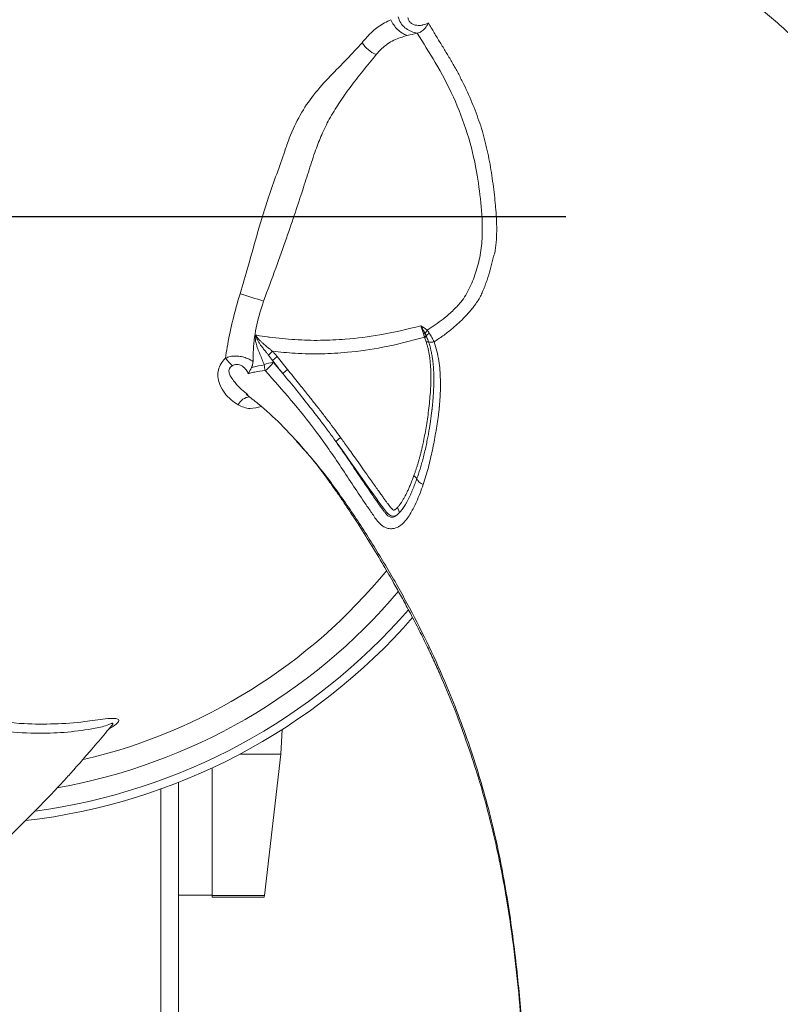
# Model space of a CAD drawing. Header units: millimetres. Extents: x 0 to 420, y 0 to 297.
# Tile 4 of 8: x 212 to 246, y 106 to 150. Entities that reach past the tile are written whole.
import ezdxf

# ---------------------------------------------------------------- set-up
doc = ezdxf.new("R2010")
doc.units = ezdxf.units.MM
doc.layers.add('AM_BOR', color=7, linetype='Continuous')

# ---------------------------------------------------------------- blocks, each defined once
blk = doc.blocks.new('SW_CENTERMARKSYMBOL_0')
at = {"layer": 'AM_BOR', "color": 0}
blk.add_line((1, 0), (27.35, 0), dxfattribs=at)

msp = doc.modelspace()

# ---------------------------------------------------------------- linework, layer by layer
at = {"color": 7, "linetype": 'Continuous', "lineweight": 15}
for p, q in [((229.793, 149.429), (229.81, 149.433)), ((230.084, 135.965), (230.154, 135.971)), ((230.114, 135.865), (230.202, 135.866)), ((230.197, 135.614), (230.127, 135.822)), ((230.127, 135.822), (230.226, 135.814)), ((230.197, 135.614), (230.306, 135.604)), ((223.31, 135.19), (223.138, 135.012)), ((223.517, 134.96), (223.989, 134.373)), ((223.309, 134.777), (223.343, 134.694)), ((223.343, 134.694), (223.782, 134.189)), ((223.989, 134.373), (223.782, 134.189)), ((222.161, 133.286), (222.216, 133.24)), ((224.409, 131.157), (224.474, 131.089)), ((224.473, 131.09), (224.539, 131.012)), ((226.363, 131.327), (226.15, 131.151)), ((229.654, 129.629), (229.785, 129.488)), ((228.918, 128.192), (229.011, 127.968)), ((223.695, 117.145), (223.752, 118.249)), ((223.695, 117.145), (221.856, 117.145)), ((222.954, 110.818), (223.695, 117.145)), ((220.61, 116.526), (220.61, 110.818)), ((219.11, 91.231), (219.11, 115.882)), ((219.11, 110.831), (220.61, 110.831)), ((222.954, 110.818), (220.61, 110.818)), ((220.61, 110.818), (220.61, 110.731)), ((220.61, 110.731), (222.936, 110.731))]:
    msp.add_line(p, q, dxfattribs=at)
at = {"color": 8, "linetype": 'Continuous', "lineweight": 15}
msp.add_line((218.31, 91.231), (218.31, 115.581), dxfattribs=at)
at = {"color": 7, "linetype": 'Continuous', "lineweight": 15, "flags": 128}
msp.add_lwpolyline([(223.517, 134.96), (223.413, 134.869), (223.309, 134.777)], dxfattribs=at)
at = {"color": 7, "linetype": 'Continuous', "lineweight": 15}
for centre, radius, start, end in [((209.11, 141.231), 81.1, 135.10597, 134.89403), ((209.11, 141.231), 69.6, 135.12348, 134.87652), ((209.11, 141.231), 69, 135.12456, 134.87544), ((228.631, 149.894), 1.574, 214.1695, 244.48), ((238.446, 189.503), 54.331, 252.2261, 253.3918), ((230.729, 135.752), 0.616, 141.8898, 159.1023), ((230.847, 135.391), 0.801, 129.764, 143.5824), ((230.414, 136.039), 0.448, 256.048, 287.9199), ((223.367, 136.479), 2.685, 216.5434, 226.2125), ((223.485, 133.47), 1.232, 96.6607, 116.1437), ((224.441, 134.713), 1.504, 185.2126, 194.8273), ((222.414, 135.241), 1.078, 302.0851, 329.4954), ((230.169, 129.612), 0.404, 197.8504, 255.378), ((209.11, 141.231), 25, 283.2405, 320.6215), ((209.11, 141.231), 26.001, 280.0998, 319.7782), ((209.11, 141.231), 26.877, 277.6494, 319.0398), ((209.11, 141.231), 27.25, 276.6488, 318.7362)]:
    msp.add_arc(centre, radius, start, end, dxfattribs=at)
at = {"color": 8, "linetype": 'Continuous', "lineweight": 15}
msp.add_arc((222.316, 132.547), 0.593, 92.1948, 155.7955, dxfattribs=at)
at = {"color": 7, "linetype": 'Continuous', "lineweight": 15}
msp.add_ellipse((223.076, 114.731), major_axis=(0.14, 4), ratio=0.017444, start_param=3.142202, end_param=3.351642, dxfattribs=at)
for points, knots in [([(242.244, 195.225), (242.231, 195.232), (241.907, 195.399), (241.217, 195.74), (239.876, 196.381), (238.181, 197.128), (236.195, 197.907), (234.408, 198.5), (232.862, 198.933), (231.571, 199.234), (230.331, 199.47), (229.089, 199.655), (227.787, 199.801), (226.379, 199.906), (224.825, 199.965), (223.105, 199.963), (221.363, 199.893), (219.733, 199.769), (218.345, 199.625), (217.188, 199.477), (216.241, 199.337), (215.456, 199.209), (214.697, 199.073), (213.858, 198.909), (212.892, 198.699), (211.84, 198.444), (210.735, 198.145), (209.437, 197.752), (207.949, 197.239), (206.325, 196.587), (204.756, 195.869), (203.302, 195.125), (202.114, 194.456), (201.189, 193.897), (200.527, 193.479), (200.002, 193.136), (199.57, 192.844), (199.159, 192.561), (198.731, 192.258), (198.258, 191.915), (197.719, 191.513), (197.07, 191.01), (196.305, 190.392), (195.508, 189.714), (194.7, 188.99), (193.947, 188.281), (193.255, 187.594), (192.675, 186.99), (192.181, 186.457), (191.775, 186.004), (191.413, 185.588), (191.083, 185.199), (190.746, 184.793), (190.407, 184.374), (190.055, 183.928), (189.626, 183.366), (189.095, 182.64), (188.461, 181.719), (187.777, 180.654), (187.103, 179.51), (186.49, 178.368), (185.968, 177.305), (185.516, 176.306), (185.129, 175.376), (184.786, 174.484), (184.475, 173.61), (184.179, 172.703), (183.828, 171.52), (183.441, 170.02), (183.077, 168.236), (182.811, 166.448), (182.649, 164.716), (182.583, 163.01), (182.61, 161.261), (182.725, 159.555), (182.908, 157.951), (183.133, 156.464), (183.412, 154.961), (183.767, 153.331), (184.207, 151.602), (184.611, 150.226), (184.925, 149.239), (185.139, 148.589), (185.401, 147.828), (185.643, 147.146), (185.803, 146.721), (185.852, 146.591)], [0, 0, 0, 0, 0.000462, 0.010942, 0.02316, 0.045156, 0.066619, 0.087311, 0.101809, 0.114946, 0.127238, 0.139826, 0.15279, 0.166784, 0.182425, 0.199763, 0.218776, 0.235141, 0.249239, 0.261005, 0.270466, 0.278176, 0.285086, 0.29382, 0.304105, 0.315086, 0.326697, 0.338932, 0.356364, 0.374701, 0.392444, 0.409217, 0.424872, 0.434422, 0.442601, 0.449055, 0.453861, 0.458796, 0.464571, 0.470164, 0.476961, 0.485491, 0.4957, 0.507568, 0.51812, 0.529557, 0.539871, 0.5486, 0.555749, 0.562586, 0.567627, 0.572891, 0.578451, 0.584018, 0.58962, 0.596138, 0.606059, 0.617743, 0.631104, 0.645687, 0.659277, 0.671589, 0.682681, 0.693493, 0.702994, 0.712533, 0.722467, 0.732826, 0.751138, 0.771014, 0.790117, 0.808178, 0.826121, 0.844461, 0.863951, 0.88057, 0.895643, 0.911252, 0.92822, 0.947152, 0.965837, 0.971674, 0.978346, 0.986407, 0.995832, 1, 1, 1, 1]), ([(239.303, 85.538), (239.316, 85.547), (239.622, 85.743), (240.263, 86.171), (241.488, 87.012), (242.982, 88.106), (244.65, 89.436), (246.057, 90.687), (247.205, 91.809), (248.112, 92.777), (248.936, 93.733), (249.717, 94.715), (250.495, 95.771), (251.29, 96.937), (252.118, 98.254), (252.976, 99.745), (253.786, 101.288), (254.494, 102.761), (255.063, 104.035), (255.513, 105.112), (255.866, 106.001), (256.147, 106.746), (256.409, 107.471), (256.687, 108.28), (256.988, 109.221), (257.293, 110.259), (257.587, 111.366), (257.896, 112.686), (258.195, 114.232), (258.442, 115.965), (258.606, 117.682), (258.688, 119.313), (258.702, 120.676), (258.681, 121.757), (258.65, 122.539), (258.615, 123.166), (258.579, 123.686), (258.539, 124.183), (258.491, 124.706), (258.43, 125.286), (258.351, 125.954), (258.24, 126.768), (258.087, 127.739), (257.899, 128.769), (257.676, 129.831), (257.438, 130.837), (257.189, 131.779), (256.956, 132.584), (256.742, 133.278), (256.552, 133.857), (256.373, 134.378), (256.201, 134.858), (256.018, 135.354), (255.825, 135.856), (255.614, 136.384), (255.342, 137.036), (254.979, 137.859), (254.499, 138.869), (253.918, 139.994), (253.264, 141.149), (252.582, 142.251), (251.922, 143.235), (251.283, 144.126), (250.672, 144.926), (250.07, 145.669), (249.468, 146.375), (248.831, 147.085), (247.983, 147.981), (246.877, 149.065), (245.514, 150.274), (244.098, 151.397), (242.679, 152.404), (241.235, 153.314), (239.707, 154.166), (238.172, 154.918), (236.691, 155.562), (235.291, 156.111), (233.85, 156.621), (232.26, 157.128), (230.543, 157.611), (229.149, 157.949), (228.138, 158.171), (227.468, 158.311), (226.678, 158.465), (225.966, 158.596), (225.518, 158.67), (225.381, 158.692)], [0, 0, 0, 0, 0.000462, 0.010941, 0.023159, 0.045156, 0.066618, 0.08731, 0.101809, 0.114945, 0.127237, 0.139825, 0.15279, 0.166784, 0.182424, 0.199762, 0.218776, 0.235141, 0.249238, 0.261004, 0.270465, 0.278175, 0.285086, 0.29382, 0.304105, 0.315085, 0.326696, 0.338932, 0.356364, 0.3747, 0.392444, 0.409216, 0.424872, 0.434421, 0.442601, 0.449054, 0.45386, 0.458796, 0.46457, 0.470164, 0.476961, 0.48549, 0.4957, 0.507568, 0.51812, 0.529557, 0.539871, 0.5486, 0.555749, 0.562586, 0.567626, 0.572891, 0.57845, 0.584018, 0.58962, 0.596138, 0.606059, 0.617742, 0.631104, 0.645687, 0.659277, 0.671588, 0.682681, 0.693493, 0.702994, 0.712533, 0.722467, 0.732826, 0.751138, 0.771014, 0.790117, 0.808177, 0.826121, 0.844461, 0.863951, 0.88057, 0.895643, 0.911252, 0.92822, 0.947151, 0.965837, 0.971674, 0.978346, 0.986407, 0.995832, 1, 1, 1, 1]), ([(227.329, 149.01), (227.4, 149.092), (227.635, 149.363), (228.051, 149.764), (228.428, 149.947), (228.619, 150.039)], [0, 0, 0, 0, 0.1761417, 0.5836866, 1, 1, 1, 1]), ([(229.35, 149.333), (229.195, 149.385), (229.047, 149.477), (228.795, 149.721), (228.691, 149.873), (228.619, 150.039)], [0, 0, 0, 0, 0.5, 0.5, 1, 1, 1, 1]), ([(229.81, 149.433), (229.783, 149.437), (229.668, 149.455), (229.47, 149.523), (229.237, 149.677), (229.047, 149.892), (228.978, 150.072), (228.943, 150.161)], [0, 0, 0, 0, 0.066707, 0.291954, 0.517984, 0.763908, 1, 1, 1, 1]), ([(229.377, 150.137), (229.389, 150.092), (229.413, 150.002), (229.507, 149.891), (229.633, 149.817), (229.804, 149.775), (229.948, 149.782), (230.128, 149.817), (230.225, 149.859), (230.307, 149.895)], [0, 0, 0, 0, 0.130781, 0.262022, 0.384606, 0.513495, 0.718977, 0.759458, 1, 1, 1, 1]), ([(230.307, 149.895), (230.307, 149.894), (230.26, 149.809), (230.159, 149.66), (229.987, 149.494), (229.867, 149.452), (229.81, 149.433)], [0, 0, 0, 0, 0.003701, 0.359919, 0.690888, 1, 1, 1, 1]), ([(230.307, 149.895), (230.387, 149.746), (230.472, 149.601), (230.645, 149.31), (230.733, 149.166), (230.911, 148.876), (231, 148.732), (231.176, 148.441), (231.264, 148.295), (231.435, 148.001), (231.518, 147.853), (231.678, 147.555), (231.755, 147.405), (231.98, 146.953), (232.12, 146.647), (232.378, 146.028), (232.496, 145.715), (232.658, 145.239), (232.708, 145.079), (232.775, 144.836), (232.797, 144.755), (232.837, 144.592), (232.856, 144.51), (232.912, 144.264), (232.949, 144.1), (233.021, 143.771), (233.054, 143.606), (233.112, 143.272), (233.137, 143.105), (233.185, 142.769), (233.207, 142.602), (233.246, 142.266), (233.265, 142.098), (233.29, 141.846), (233.299, 141.762), (233.315, 141.594), (233.323, 141.51), (233.343, 141.257), (233.351, 141.088), (233.359, 140.834), (233.36, 140.75), (233.359, 140.623), (233.359, 140.581), (233.358, 140.496), (233.358, 140.454), (233.356, 140.327), (233.352, 140.243), (233.339, 140.076), (233.329, 139.993), (233.315, 139.869), (233.309, 139.828), (233.299, 139.746), (233.293, 139.705), (233.277, 139.624), (233.268, 139.584), (233.25, 139.525), (233.244, 139.506), (233.231, 139.467), (233.225, 139.447), (233.207, 139.389), (233.196, 139.35), (233.177, 139.272), (233.168, 139.232), (233.141, 139.114), (233.121, 139.036), (233.059, 138.801), (233.014, 138.645), (232.939, 138.414), (232.913, 138.337), (232.858, 138.185), (232.829, 138.11), (232.769, 137.961), (232.738, 137.886), (232.674, 137.739), (232.64, 137.666), (232.584, 137.56), (232.564, 137.525), (232.521, 137.457), (232.498, 137.424), (232.452, 137.359), (232.429, 137.326), (232.383, 137.261), (232.36, 137.229), (232.288, 137.133), (232.239, 137.071), (232.136, 136.947), (232.083, 136.888), (231.921, 136.712), (231.809, 136.599), (231.575, 136.382), (231.454, 136.278), (231.207, 136.073), (231.081, 135.974), (230.822, 135.785), (230.688, 135.696), (230.552, 135.612)], [0, 0, 0, 0, 0.03125, 0.03125, 0.0625, 0.0625, 0.09375, 0.09375, 0.125, 0.125, 0.15625, 0.15625, 0.1875, 0.1875, 0.25, 0.25, 0.3125, 0.3125, 0.34375, 0.34375, 0.359375, 0.359375, 0.375, 0.375, 0.40625, 0.40625, 0.4375, 0.4375, 0.46875, 0.46875, 0.5, 0.5, 0.53125, 0.53125, 0.546875, 0.546875, 0.5625, 0.5625, 0.59375, 0.59375, 0.609375, 0.609375, 0.617187, 0.617187, 0.625, 0.625, 0.640625, 0.640625, 0.65625, 0.65625, 0.664062, 0.664062, 0.671875, 0.671875, 0.679687, 0.679687, 0.683594, 0.683594, 0.6875, 0.6875, 0.695312, 0.695312, 0.703125, 0.703125, 0.71875, 0.71875, 0.75, 0.75, 0.765625, 0.765625, 0.78125, 0.78125, 0.796875, 0.796875, 0.8125, 0.8125, 0.820312, 0.820312, 0.828125, 0.828125, 0.835937, 0.835937, 0.84375, 0.84375, 0.859375, 0.859375, 0.875, 0.875, 0.90625, 0.90625, 0.9375, 0.9375, 0.96875, 0.96875, 1, 1, 1, 1]), ([(229.35, 149.333), (229.147, 149.272), (228.734, 149.149), (228.273, 148.826), (228.038, 148.567), (227.953, 148.474)], [0, 0, 0, 0, 0.384244, 0.779503, 1, 1, 1, 1]), ([(230.245, 136.132), (230.488, 136.292), (230.885, 136.554), (231.378, 136.985), (231.814, 137.428), (232.184, 138.041), (232.458, 138.801), (232.661, 139.591), (232.743, 140.617), (232.662, 141.845), (232.466, 143.353), (232.079, 144.947), (231.451, 146.586), (230.659, 148.075), (230.069, 148.997), (229.793, 149.429)], [0, 0, 0, 0, 0.061565, 0.100547, 0.139482, 0.194259, 0.249385, 0.306308, 0.363112, 0.457107, 0.551153, 0.666696, 0.782709, 0.898371, 1, 1, 1, 1]), ([(221.861, 137.766), (221.983, 138.176), (222.259, 139.107), (222.658, 140.562), (223.08, 141.944), (223.504, 143.126), (223.814, 144.004), (224.124, 144.919), (224.537, 145.798), (225.175, 146.726), (225.907, 147.528), (226.663, 148.275), (227.107, 148.765), (227.329, 149.01)], [0, 0, 0, 0, 0.088332, 0.20042, 0.312401, 0.391263, 0.470152, 0.515841, 0.60481, 0.693872, 0.795738, 0.897914, 1, 1, 1, 1]), ([(222.917, 137.439), (223.098, 137.929), (223.443, 138.867), (223.922, 140.197), (224.328, 141.373), (224.661, 142.393), (224.954, 143.313), (225.225, 144.155), (225.524, 144.925), (225.875, 145.634), (226.307, 146.33), (226.809, 147.039), (227.366, 147.758), (227.754, 148.231), (227.953, 148.474)], [0, 0, 0, 0, 0.110477, 0.211322, 0.299251, 0.376237, 0.447325, 0.51707, 0.574994, 0.640423, 0.717134, 0.80422, 0.89939, 1, 1, 1, 1]), ([(145.782, 142.929), (145.783, 142.913), (145.8, 142.55), (145.85, 141.782), (145.966, 140.3), (146.166, 138.459), (146.484, 136.349), (146.864, 134.505), (147.262, 132.95), (147.647, 131.681), (148.063, 130.489), (148.523, 129.321), (149.048, 128.12), (149.661, 126.848), (150.387, 125.473), (151.249, 123.984), (152.18, 122.511), (153.102, 121.161), (153.921, 120.032), (154.628, 119.103), (155.222, 118.353), (155.726, 117.737), (156.223, 117.148), (156.785, 116.503), (157.45, 115.772), (158.196, 114.988), (159.008, 114.18), (159.997, 113.253), (161.186, 112.221), (162.563, 111.14), (163.968, 110.14), (165.34, 109.253), (166.513, 108.56), (167.46, 108.037), (168.152, 107.674), (168.713, 107.391), (169.181, 107.162), (169.632, 106.948), (170.108, 106.728), (170.642, 106.49), (171.26, 106.225), (172.019, 105.914), (172.937, 105.561), (173.923, 105.209), (174.954, 104.871), (175.945, 104.574), (176.886, 104.319), (177.699, 104.118), (178.407, 103.956), (179.003, 103.831), (179.543, 103.726), (180.045, 103.634), (180.566, 103.546), (181.098, 103.462), (181.661, 103.38), (182.361, 103.289), (183.256, 103.193), (184.37, 103.104), (185.635, 103.044), (186.962, 103.033), (188.257, 103.072), (189.44, 103.152), (190.531, 103.26), (191.529, 103.389), (192.474, 103.539), (193.386, 103.707), (194.32, 103.904), (195.52, 104.191), (197.012, 104.606), (198.74, 105.183), (200.421, 105.847), (202.001, 106.572), (203.512, 107.368), (205.014, 108.266), (206.433, 109.218), (207.731, 110.179), (208.906, 111.118), (210.068, 112.11), (211.302, 113.233), (212.579, 114.479), (213.569, 115.517), (214.267, 116.281), (214.722, 116.792), (215.251, 117.399), (215.721, 117.95), (216.009, 118.301), (216.097, 118.409)], [0, 0, 0, 0, 0.000461, 0.010941, 0.023159, 0.045155, 0.066618, 0.08731, 0.101808, 0.114945, 0.127237, 0.139825, 0.15279, 0.166784, 0.182424, 0.199762, 0.218775, 0.23514, 0.249238, 0.261004, 0.270465, 0.278175, 0.285085, 0.293819, 0.304105, 0.315085, 0.326696, 0.338932, 0.356364, 0.3747, 0.392443, 0.409216, 0.424872, 0.434421, 0.442601, 0.449054, 0.45386, 0.458796, 0.46457, 0.470163, 0.476961, 0.48549, 0.495699, 0.507568, 0.518119, 0.529556, 0.539871, 0.5486, 0.555748, 0.562586, 0.567626, 0.572891, 0.57845, 0.584018, 0.58962, 0.596138, 0.606059, 0.617742, 0.631104, 0.645687, 0.659277, 0.671588, 0.682681, 0.693493, 0.702994, 0.712533, 0.722467, 0.732826, 0.751138, 0.771014, 0.790116, 0.808177, 0.826121, 0.844461, 0.863951, 0.88057, 0.895643, 0.911252, 0.92822, 0.947151, 0.965837, 0.971674, 0.978346, 0.986407, 0.995832, 1, 1, 1, 1]), ([(221.21, 134.88), (221.233, 135.042), (221.311, 135.575), (221.504, 136.481), (221.714, 137.281), (221.843, 137.705), (221.861, 137.766)], [0, 0, 0, 0, 0.16847, 0.5533194, 0.9363752, 1, 1, 1, 1]), ([(222.917, 137.439), (222.805, 137.087), (222.577, 136.375), (222.456, 135.456), (222.444, 134.905), (222.441, 134.728)], [0, 0, 0, 0, 0.3990252, 0.8076922, 1, 1, 1, 1]), ([(222.548, 135.915), (222.569, 135.912), (222.752, 135.882), (222.963, 135.849), (223.536, 135.771), (224.327, 135.694), (225.461, 135.664), (226.735, 135.723), (228.255, 135.908), (229.355, 136.179), (229.961, 136.328)], [0, 0, 0, 0, 0.007807, 0.071021, 0.082176, 0.230124, 0.379192, 0.528279, 0.739697, 1, 1, 1, 1]), ([(229.961, 136.328), (229.962, 136.328), (230.063, 136.277), (230.154, 136.204), (230.245, 136.132)], [0, 0, 0, 0, 0.005893, 1, 1, 1, 1]), ([(230.084, 135.965), (230.08, 135.976), (230.074, 135.999), (230.063, 136.034), (230.051, 136.07), (230.039, 136.106), (230.027, 136.142), (230.015, 136.179), (230.002, 136.216), (229.988, 136.253), (229.975, 136.291), (229.966, 136.316), (229.961, 136.328)], [0, 0, 0, 0, 0.0957092, 0.1921244, 0.2893437, 0.3874623, 0.4865723, 0.5867628, 0.6881197, 0.7907258, 0.8946605, 1, 1, 1, 1]), ([(229.961, 136.328), (229.979, 136.296), (229.997, 136.264), (230.032, 136.2), (230.049, 136.17), (230.098, 136.08), (230.127, 136.024), (230.154, 135.971)], [0, 0, 0, 0, 0.25, 0.25, 0.5, 0.5, 1, 1, 1, 1]), ([(222.943, 134.576), (222.88, 134.737), (222.754, 135.06), (222.576, 135.476), (222.535, 135.777), (222.547, 135.899), (222.548, 135.915)], [0, 0, 0, 0, 0.370975, 0.742256, 0.966915, 1, 1, 1, 1]), ([(223.138, 135.012), (223.126, 135.027), (223.102, 135.058), (223.062, 135.108), (223.018, 135.163), (222.969, 135.224), (222.916, 135.29), (222.861, 135.36), (222.795, 135.446), (222.723, 135.547), (222.666, 135.644), (222.623, 135.728), (222.584, 135.809), (222.562, 135.876), (222.548, 135.915)], [0, 0, 0, 0, 0.0512889, 0.1094484, 0.1744823, 0.246393, 0.3243084, 0.4067334, 0.4937896, 0.6215656, 0.7508896, 0.8042703, 0.8857138, 1, 1, 1, 1]), ([(222.548, 135.915), (222.556, 135.904), (222.571, 135.881), (222.596, 135.846), (222.623, 135.81), (222.654, 135.773), (222.688, 135.735), (222.724, 135.696), (222.764, 135.656), (222.807, 135.614), (222.853, 135.572), (222.913, 135.519), (222.985, 135.459), (223.064, 135.392), (223.137, 135.333), (223.201, 135.28), (223.258, 135.233), (223.293, 135.204), (223.31, 135.19)], [0, 0, 0, 0, 0.038424, 0.079287, 0.122636, 0.168518, 0.216975, 0.268053, 0.321791, 0.378232, 0.437418, 0.499387, 0.606, 0.70341, 0.791567, 0.870409, 0.939891, 1, 1, 1, 1]), ([(230.335, 136.006), (230.376, 135.944), (230.414, 135.878), (230.486, 135.745), (230.52, 135.678), (230.552, 135.612)], [0, 0, 0, 0, 0.5, 0.5, 1, 1, 1, 1]), ([(230.127, 135.822), (229.512, 135.655), (228.391, 135.352), (226.831, 135.137), (225.512, 135.06), (224.388, 135.076), (223.65, 135.154), (223.31, 135.19)], [0, 0, 0, 0, 0.286453, 0.521957, 0.689404, 0.85682, 1, 1, 1, 1]), ([(229.654, 129.629), (229.67, 129.674), (229.702, 129.763), (229.748, 129.899), (229.792, 130.037), (229.835, 130.177), (229.877, 130.319), (229.916, 130.463), (229.955, 130.609), (229.992, 130.757), (230.027, 130.907), (230.101, 131.242), (230.203, 131.784), (230.313, 132.55), (230.392, 133.314), (230.415, 133.917), (230.406, 134.335), (230.393, 134.593), (230.372, 134.812), (230.346, 134.998), (230.318, 135.159), (230.284, 135.315), (230.244, 135.466), (230.213, 135.565), (230.197, 135.614)], [0, 0, 0, 0, 0.024026, 0.048266, 0.072725, 0.097405, 0.122309, 0.147442, 0.172806, 0.198405, 0.224241, 0.250317, 0.370388, 0.500383, 0.634933, 0.75047, 0.796299, 0.837844, 0.875152, 0.901567, 0.927221, 0.952152, 0.976397, 1, 1, 1, 1]), ([(230.306, 135.604), (230.313, 135.582), (230.331, 135.53), (230.36, 135.44), (230.392, 135.325), (230.43, 135.168), (230.465, 134.986), (230.493, 134.795), (230.515, 134.598), (230.532, 134.388), (230.541, 134.177), (230.546, 133.909), (230.541, 133.591), (230.524, 133.266), (230.507, 133.045), (230.497, 132.934), (230.491, 132.87), (230.487, 132.822), (230.482, 132.773), (230.475, 132.709), (230.468, 132.645), (230.461, 132.582), (230.453, 132.518), (230.443, 132.436), (230.43, 132.328), (230.413, 132.202), (230.392, 132.05), (230.366, 131.875), (230.334, 131.676), (230.296, 131.453), (230.249, 131.208), (230.194, 130.941), (230.132, 130.667), (230.065, 130.399), (229.997, 130.148), (229.927, 129.913), (229.857, 129.695), (229.809, 129.555), (229.785, 129.488)], [0, 0, 0, 0, 0.01036, 0.024475, 0.042422, 0.064302, 0.097826, 0.127398, 0.153461, 0.190065, 0.226149, 0.252705, 0.31723, 0.377624, 0.40876, 0.424318, 0.431295, 0.439869, 0.447643, 0.455414, 0.470953, 0.47872, 0.486486, 0.502011, 0.51886, 0.539783, 0.564601, 0.593655, 0.626779, 0.663938, 0.705142, 0.750387, 0.798532, 0.844019, 0.886917, 0.927224, 0.964918, 1, 1, 1, 1]), ([(230.552, 135.612), (230.605, 135.473), (230.647, 135.332), (230.717, 135.048), (230.745, 134.906), (230.81, 134.482), (230.83, 134.203), (230.844, 133.651), (230.838, 133.377), (230.818, 133.039), (230.813, 132.971), (230.805, 132.87), (230.802, 132.837), (230.797, 132.769), (230.794, 132.736), (230.789, 132.686), (230.788, 132.669), (230.784, 132.635), (230.782, 132.619), (230.777, 132.568), (230.775, 132.535), (230.767, 132.468), (230.761, 132.435), (230.757, 132.385), (230.756, 132.368), (230.753, 132.334), (230.751, 132.317), (230.738, 132.235), (230.727, 132.169), (230.711, 132.072), (230.706, 132.039), (230.696, 131.974), (230.692, 131.942), (230.679, 131.844), (230.668, 131.779), (230.647, 131.65), (230.636, 131.586), (230.58, 131.265), (230.531, 131.011), (230.45, 130.628), (230.422, 130.501), (230.362, 130.245), (230.331, 130.117), (230.23, 129.733), (230.154, 129.476), (230.068, 129.221)], [0, 0, 0, 0, 0.0625, 0.0625, 0.125, 0.125, 0.25, 0.25, 0.375, 0.375, 0.40625, 0.40625, 0.421875, 0.421875, 0.4375, 0.4375, 0.445313, 0.445313, 0.453125, 0.453125, 0.46875, 0.46875, 0.484375, 0.484375, 0.492188, 0.492188, 0.5, 0.5, 0.53125, 0.53125, 0.546875, 0.546875, 0.5625, 0.5625, 0.59375, 0.59375, 0.625, 0.625, 0.75, 0.75, 0.8125, 0.8125, 0.875, 0.875, 1, 1, 1, 1]), ([(221.21, 134.88), (221.278, 134.906), (221.422, 134.963), (221.67, 134.982), (221.918, 134.955), (222.168, 134.882), (222.336, 134.799), (222.426, 134.738), (222.441, 134.728)], [0, 0, 0, 0, 0.174286, 0.369331, 0.561969, 0.731713, 0.957159, 1, 1, 1, 1]), ([(223.31, 135.19), (223.324, 135.175), (223.353, 135.146), (223.396, 135.101), (223.437, 135.055), (223.478, 135.008), (223.504, 134.976), (223.517, 134.96)], [0, 0, 0, 0, 0.198847, 0.398117, 0.597964, 0.798541, 1, 1, 1, 1]), ([(221.775, 132.79), (221.666, 132.86), (221.447, 133), (221.163, 133.306), (220.949, 133.655), (220.856, 134.026), (220.878, 134.354), (220.991, 134.631), (221.122, 134.796), (221.198, 134.869), (221.21, 134.88)], [0, 0, 0, 0, 0.170741, 0.341473, 0.532317, 0.67357, 0.77985, 0.886717, 0.982542, 1, 1, 1, 1]), ([(222.229, 134.184), (222.216, 134.209), (222.17, 134.301), (222.079, 134.428), (221.95, 134.533), (221.83, 134.588), (221.712, 134.607), (221.599, 134.59), (221.537, 134.556), (221.509, 134.54)], [0, 0, 0, 0, 0.09814, 0.347686, 0.519244, 0.63981, 0.769682, 0.897265, 1, 1, 1, 1]), ([(222.441, 134.728), (222.436, 134.665), (222.429, 134.571), (222.39, 134.486), (222.377, 134.458)], [0, 0, 0, 0, 0.670774, 1, 1, 1, 1]), ([(222.377, 134.458), (222.399, 134.465), (222.586, 134.518), (222.776, 134.549), (222.943, 134.576)], [0, 0, 0, 0, 0.121847, 1, 1, 1, 1]), ([(222.377, 134.458), (222.327, 134.365), (222.278, 134.272), (222.23, 134.184), (222.229, 134.184)], [0, 0, 0, 0, 0.993807, 1, 1, 1, 1]), ([(222.986, 134.328), (222.831, 134.308), (222.604, 134.278), (222.352, 134.221), (222.256, 134.192), (222.229, 134.184)], [0, 0, 0, 0, 0.613303, 0.893167, 1, 1, 1, 1]), ([(230.068, 129.221), (229.973, 128.96), (229.815, 128.524), (229.518, 127.937), (229.26, 127.55), (228.965, 127.315), (228.729, 127.231), (228.496, 127.243), (228.284, 127.324), (228.029, 127.538), (227.801, 127.895), (227.218, 128.715), (226.583, 129.698), (225.837, 130.811), (225.106, 131.838), (224.146, 133.017), (223.373, 133.891), (222.986, 134.328)], [0, 0, 0, 0, 0.0783903, 0.1305443, 0.1836306, 0.2067705, 0.2308182, 0.2473667, 0.2640082, 0.285182, 0.3274231, 0.3698845, 0.5374913, 0.6213227, 0.70512, 0.8523563, 1, 1, 1, 1]), ([(226.15, 131.151), (226.095, 131.228), (225.987, 131.378), (225.827, 131.596), (225.673, 131.804), (225.524, 132.001), (225.382, 132.187), (225.247, 132.363), (225.118, 132.529), (224.834, 132.892), (224.391, 133.446), (223.984, 133.943), (223.782, 134.189)], [0, 0, 0, 0, 0.073496, 0.143866, 0.21107, 0.275105, 0.335943, 0.393585, 0.448035, 0.499301, 0.7523, 1, 1, 1, 1]), ([(223.989, 134.373), (224.155, 134.166), (224.455, 133.793), (224.858, 133.289), (225.203, 132.854), (225.514, 132.456), (225.816, 132.063), (226.098, 131.689), (226.276, 131.445), (226.363, 131.327)], [0, 0, 0, 0, 0.204994, 0.371667, 0.500022, 0.635516, 0.764001, 0.885491, 1, 1, 1, 1]), ([(222.136, 133.255), (222.319, 133.117), (222.861, 132.704), (223.617, 132), (224.169, 131.413), (224.409, 131.157)], [0, 0, 0, 0, 0.222673, 0.662092, 1, 1, 1, 1]), ([(224.539, 131.012), (224.757, 130.76), (225.173, 130.279), (225.697, 129.586), (226.111, 129.001), (226.456, 128.502), (226.784, 128.016), (227.207, 127.367), (227.714, 126.558), (228.259, 125.654), (228.717, 124.862), (229.1, 124.178), (229.462, 123.51), (229.84, 122.786), (230.205, 122.055), (230.533, 121.359), (230.942, 120.452), (231.439, 119.263), (231.968, 117.847), (232.412, 116.515), (232.782, 115.273), (233.123, 113.986), (233.442, 112.59), (233.726, 111.119), (234, 109.421), (234.246, 107.504), (234.453, 105.347), (234.567, 103.454), (234.614, 101.803), (234.617, 100.455), (234.589, 99.197), (234.545, 98.127), (234.491, 97.134), (234.395, 96.071), (234.275, 94.85), (234.125, 93.546), (233.976, 92.405), (233.836, 91.443), (233.716, 90.67), (233.592, 89.932), (233.488, 89.358), (233.411, 88.949), (233.366, 88.705), (233.312, 88.467), (233.242, 88.155), (233.144, 87.695), (233.006, 87.054), (232.885, 86.489), (232.806, 86.142), (232.789, 86.066)], [0, 0, 0, 0, 0.02111, 0.0402496, 0.0551596, 0.0667648, 0.0791407, 0.0927049, 0.1163544, 0.1402996, 0.1602682, 0.1748516, 0.1903724, 0.2087322, 0.2268474, 0.2423991, 0.257742, 0.2904462, 0.3248246, 0.3545334, 0.3803699, 0.4077264, 0.4396527, 0.4715755, 0.5028603, 0.5487044, 0.5941569, 0.6405605, 0.6689338, 0.6982837, 0.7252761, 0.747495, 0.7647819, 0.7870171, 0.8139477, 0.8412917, 0.8688163, 0.8857036, 0.9020181, 0.9177629, 0.9325303, 0.938639, 0.9437583, 0.9479083, 0.9537843, 0.9635686, 0.9772991, 0.9950028, 1, 1, 1, 1]), ([(229.011, 127.968), (228.884, 127.832), (228.634, 127.713), (228.028, 128.47), (226.944, 130.062), (226.15, 131.151)], [0.5884147, 0.5884147, 0.5884147, 0.5884147, 0.6247338, 0.6616264, 0.7949072, 0.7949072, 0.7949072, 0.7949072]), ([(226.15, 131.151), (226.262, 130.991), (226.373, 130.83), (226.595, 130.508), (226.705, 130.347), (227.034, 129.862), (227.253, 129.539), (227.582, 129.055), (227.692, 128.894), (227.914, 128.573), (228.025, 128.413), (228.195, 128.175), (228.252, 128.095), (228.341, 127.978), (228.371, 127.94), (228.437, 127.866), (228.472, 127.83), (228.533, 127.786), (228.556, 127.773), (228.603, 127.756), (228.629, 127.752), (228.679, 127.752), (228.704, 127.756), (228.752, 127.77), (228.774, 127.78), (228.817, 127.802), (228.838, 127.814), (228.876, 127.842), (228.895, 127.856), (228.948, 127.902), (228.981, 127.934), (229.011, 127.968)], [0, 0, 0, 0, 0.125, 0.125, 0.25, 0.25, 0.5, 0.5, 0.625, 0.625, 0.75, 0.75, 0.8125, 0.8125, 0.84375, 0.84375, 0.875, 0.875, 0.890625, 0.890625, 0.90625, 0.90625, 0.921875, 0.921875, 0.9375, 0.9375, 0.953125, 0.953125, 0.96875, 0.96875, 1, 1, 1, 1]), ([(226.363, 131.327), (226.41, 131.262), (226.514, 131.119), (226.681, 130.886), (226.875, 130.615), (227.094, 130.305), (227.34, 129.958), (227.577, 129.621), (227.789, 129.321), (227.957, 129.083), (228.098, 128.885), (228.215, 128.721), (228.314, 128.585), (228.399, 128.468), (228.473, 128.369), (228.529, 128.294), (228.571, 128.24), (228.602, 128.201), (228.631, 128.168), (228.656, 128.139), (228.68, 128.115), (228.7, 128.096), (228.716, 128.082), (228.729, 128.075), (228.74, 128.073), (228.752, 128.074), (228.766, 128.077), (228.78, 128.082), (228.796, 128.09), (228.814, 128.101), (228.841, 128.119), (228.877, 128.149), (228.904, 128.177), (228.918, 128.192)], [0, 0, 0, 0, 0.056252, 0.123308, 0.201167, 0.289832, 0.389301, 0.499577, 0.57898, 0.647085, 0.703891, 0.749399, 0.788154, 0.821889, 0.850607, 0.87431, 0.887069, 0.898533, 0.908709, 0.917605, 0.925237, 0.931627, 0.936813, 0.939136, 0.941631, 0.944514, 0.947925, 0.951952, 0.956647, 0.962043, 0.968162, 0.982952, 1, 1, 1, 1]), ([(228.918, 128.192), (228.93, 128.205), (228.953, 128.232), (228.987, 128.274), (229.022, 128.319), (229.056, 128.367), (229.09, 128.418), (229.125, 128.472), (229.159, 128.529), (229.194, 128.589), (229.229, 128.651), (229.264, 128.717), (229.299, 128.785), (229.334, 128.857), (229.369, 128.931), (229.405, 129.008), (229.44, 129.088), (229.476, 129.171), (229.511, 129.257), (229.547, 129.346), (229.583, 129.438), (229.619, 129.532), (229.642, 129.596), (229.654, 129.629)], [0, 0, 0, 0, 0.032036, 0.065535, 0.10052, 0.137012, 0.17503, 0.214589, 0.255705, 0.298389, 0.342653, 0.388508, 0.435963, 0.485026, 0.535704, 0.588005, 0.641934, 0.697498, 0.754702, 0.813549, 0.874046, 0.936195, 1, 1, 1, 1]), ([(229.785, 129.488), (229.77, 129.445), (229.738, 129.358), (229.69, 129.23), (229.64, 129.105), (229.59, 128.983), (229.536, 128.858), (229.479, 128.732), (229.419, 128.607), (229.359, 128.49), (229.299, 128.381), (229.24, 128.28), (229.182, 128.189), (229.125, 128.106), (229.069, 128.032), (229.029, 127.988), (229.011, 127.968)], [0, 0, 0, 0, 0.081369, 0.161345, 0.239903, 0.317014, 0.392665, 0.477873, 0.558923, 0.63566, 0.708013, 0.775908, 0.839221, 0.89779, 0.951454, 1, 1, 1, 1]), ([(216.092, 118.397), (216.093, 118.398), (216.1, 118.41), (216.101, 118.409), (216.101, 118.409)], [0, 0, 0, 0, 0.091686, 1, 1, 1, 1])]:
    msp.add_open_spline(points, degree=3, knots=knots, dxfattribs=at)
for points in [[(229.793, 149.429), (229.646, 149.397), (229.499, 149.365), (229.35, 149.333)], [(230.114, 135.865), (230.104, 135.898), (230.093, 135.931), (230.084, 135.965)], [(230.127, 135.822), (230.123, 135.836), (230.119, 135.851), (230.114, 135.865)], [(230.154, 135.971), (230.17, 135.937), (230.186, 135.902), (230.202, 135.866)], [(230.202, 135.866), (230.21, 135.849), (230.218, 135.832), (230.226, 135.814)], [(230.245, 136.132), (230.276, 136.092), (230.305, 136.05), (230.335, 136.006)], [(230.226, 135.814), (230.254, 135.746), (230.281, 135.674), (230.306, 135.604)], [(223.309, 134.777), (223.255, 134.858), (223.198, 134.936), (223.138, 135.012)], [(223.782, 134.189), (223.626, 134.382), (223.468, 134.578), (223.309, 134.777)]]:
    msp.add_open_spline(points, degree=3, dxfattribs=at)
at = {"color": 8, "linetype": 'Continuous', "lineweight": 15}
for points, knots in [([(221.509, 134.54), (221.501, 134.534), (221.464, 134.506), (221.422, 134.46), (221.381, 134.393), (221.361, 134.329), (221.364, 134.22), (221.432, 134.058), (221.602, 133.824), (221.838, 133.534), (222.052, 133.37), (222.161, 133.286)], [0, 0, 0, 0, 0.017773, 0.086534, 0.112275, 0.160552, 0.203841, 0.30744, 0.473457, 0.732833, 1, 1, 1, 1]), ([(222.815, 132.709), (222.646, 132.667), (222.378, 132.599), (222.028, 132.665), (221.86, 132.748), (221.775, 132.79)], [0, 0, 0, 0, 0.455843, 0.7273053, 1, 1, 1, 1]), ([(224.396, 131.144), (224.66, 130.856), (225.368, 130.082), (226.381, 128.711), (227.479, 127.081), (228.506, 125.407), (229.464, 123.7), (230.344, 121.957), (231.297, 119.835), (232.251, 117.307), (233.119, 114.345), (233.758, 111.304), (234.184, 108.332), (234.47, 105.465), (234.624, 102.695), (234.639, 99.895), (234.515, 97.081), (234.255, 94.269), (233.872, 91.472), (233.389, 88.692), (232.996, 86.871), (232.8, 85.96)], [0, 0, 0, 0, 0.024822, 0.066715, 0.108673, 0.150402, 0.191888, 0.233234, 0.27456, 0.339652, 0.404822, 0.469922, 0.53503, 0.59318, 0.651288, 0.709389, 0.767537, 0.825679, 0.883796, 0.941886, 1, 1, 1, 1]), ([(206.927, 119.589), (207.497, 119.402), (208.637, 119.027), (210.394, 118.67), (212.029, 118.49), (213.541, 118.483), (214.602, 118.554), (215.369, 118.66), (215.824, 118.726), (216.16, 118.752), (216.356, 118.736), (216.428, 118.7), (216.439, 118.637), (216.373, 118.535), (216.214, 118.407), (216.058, 118.318), (215.99, 118.278)], [0, 0, 0, 0, 0.168058, 0.336402, 0.504337, 0.629558, 0.754821, 0.797122, 0.839347, 0.880633, 0.895805, 0.911105, 0.924618, 0.943507, 0.975053, 1, 1, 1, 1]), ([(216.095, 118.41), (216.118, 118.435), (216.148, 118.469), (216.164, 118.505), (216.165, 118.519), (216.159, 118.526), (216.144, 118.527), (216.087, 118.512), (215.838, 118.395), (215.173, 118.26), (214.132, 118.109), (212.772, 118.061), (211.316, 118.13), (209.76, 118.355), (208.212, 118.706), (207.197, 119.052), (206.69, 119.226)], [0, 0, 0, 0, 0.0104069, 0.0139895, 0.016021, 0.0180707, 0.0202909, 0.0239852, 0.0398387, 0.102529, 0.2270152, 0.3524488, 0.5120559, 0.6717112, 0.8358546, 1, 1, 1, 1])]:
    msp.add_open_spline(points, degree=3, knots=knots, dxfattribs=at)

# ---------------------------------------------------------------- block references
at = {"layer": 'AM_BOR'}
msp.add_blockref('SW_CENTERMARKSYMBOL_0', (209.11, 141.231), dxfattribs=at)

doc.saveas('drawing.dxf')
